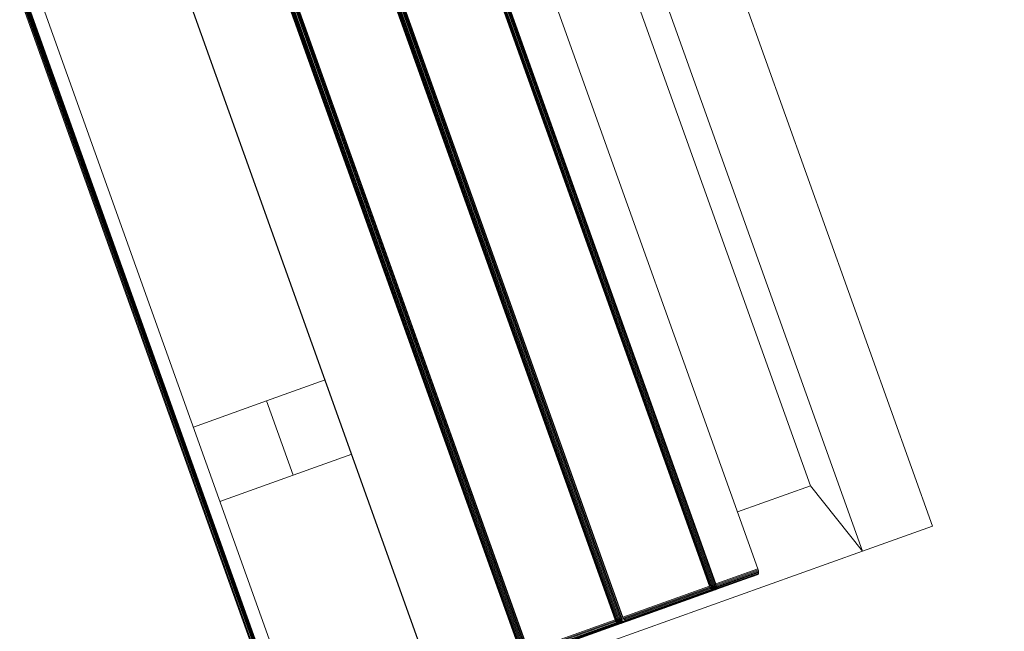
# Model space of a CAD drawing. Header units: millimetres. Extents: x -68595 to 26741, y -534 to 35396.
# Tile 92 of 172: x -56180 to -55806, y 25664 to 25897. Entities that reach past the tile are written whole.
import ezdxf

# ---------------------------------------------------------------- set-up
doc = ezdxf.new("R2010")
doc.units = ezdxf.units.MM
for name, color, linetype, lineweight, true_color in [('Furniture-1', 7, 'Continuous', 9, 0xaaaaaa), ('Kohvikutool-1', 7, 'Continuous', 9, 0xaaaaaa), ('Surface Pattern-1', 7, 'Continuous', 9, 0x232323)]:
    doc.layers.add(name, color=color, linetype=linetype, lineweight=lineweight, true_color=true_color)

# ---------------------------------------------------------------- blocks, each defined once
blk = doc.blocks.new('MA_Kohvikultool - Kohvikutool_DWG-V76-Sisehoov')
at = {"layer": 'Kohvikutool-1'}
for p, q in [((-388.49, 465), (-416.68, 465)), ((-416.68, 465), (-388.49, 465)), ((-416.68, 465), (-416.68, 15)), ((-378.23, 435), (-388.49, 465)), ((-388.49, 465), (-234.58, 465)), ((-388.49, 465), (-378.23, 435)), ((-388.49, 15), (-388.49, 465)), ((-165, 15), (-165, 465)), ((-348.73, 458), (-348.72, 458.36)), ((-348.73, 458), (-348.73, 22)), ((-331.82, 458), (-348.73, 458)), ((-348.72, 458.36), (-348.68, 458.74)), ((-348.72, 458.36), (-331.8, 458.36)), ((-348.68, 458.74), (-348.62, 459.09)), ((-331.77, 458.74), (-348.68, 458.74)), ((-348.62, 459.09), (-348.53, 459.41)), ((-331.7, 459.09), (-348.62, 459.09)), ((-348.53, 459.41), (-348.42, 459.67)), ((-331.62, 459.41), (-348.53, 459.41)), ((-348.42, 459.67), (-348.3, 459.86)), ((-331.51, 459.67), (-348.42, 459.67)), ((-348.3, 459.86), (-348.17, 459.97)), ((-331.38, 459.86), (-348.3, 459.86)), ((-348.17, 459.97), (-348.05, 460)), ((-331.26, 459.97), (-348.17, 459.97)), ((-313.07, 460), (-348.05, 460)), ((-348.05, 460), (-331.13, 460)), ((-331.8, 458.36), (-331.82, 458)), ((-331.82, 22), (-331.82, 458)), ((-331.46, 458), (-331.82, 458)), ((-331.77, 458.74), (-331.8, 458.36)), ((-331.45, 458.36), (-331.8, 458.36)), ((-331.7, 459.09), (-331.77, 458.74)), ((-331.42, 458.72), (-331.77, 458.74)), ((-331.62, 459.41), (-331.7, 459.09)), ((-331.35, 459.08), (-331.7, 459.09)), ((-331.51, 459.67), (-331.62, 459.41)), ((-331.27, 459.39), (-331.62, 459.41)), ((-331.38, 459.86), (-331.51, 459.67)), ((-331.16, 459.65), (-331.51, 459.67)), ((-331.45, 458.36), (-331.46, 458)), ((-331.08, 458), (-331.46, 458)), ((-331.46, 458), (-331.46, 22)), ((-331.42, 458.72), (-331.45, 458.36)), ((-331.45, 458.36), (-331.07, 458.34)), ((-331.35, 459.08), (-331.42, 458.72)), ((-331.03, 458.68), (-331.42, 458.72)), ((-331.26, 459.97), (-331.38, 459.86)), ((-331.04, 459.83), (-331.38, 459.86)), ((-331.27, 459.39), (-331.35, 459.08)), ((-330.97, 459.02), (-331.35, 459.08)), ((-331.16, 459.65), (-331.27, 459.39)), ((-330.89, 459.31), (-331.27, 459.39)), ((-331.13, 460), (-331.26, 459.97)), ((-330.91, 459.93), (-331.26, 459.97)), ((-331.04, 459.83), (-331.16, 459.65)), ((-330.79, 459.56), (-331.16, 459.65)), ((-331.13, 460), (-296.16, 460)), ((-330.79, 459.97), (-331.13, 460)), ((-331.07, 458.34), (-331.08, 458)), ((-331.08, 22), (-331.08, 458)), ((-330.68, 458), (-331.08, 458)), ((-331.07, 458.34), (-331.03, 458.68)), ((-331.07, 458.34), (-330.67, 458.3)), ((-330.91, 459.93), (-331.04, 459.83)), ((-330.67, 459.73), (-331.04, 459.83)), ((-331.03, 458.68), (-330.97, 459.02)), ((-330.64, 458.62), (-331.03, 458.68)), ((-330.97, 459.02), (-330.89, 459.31)), ((-330.58, 458.92), (-330.97, 459.02)), ((-330.91, 459.93), (-330.79, 459.97)), ((-330.56, 459.83), (-330.91, 459.93)), ((-330.89, 459.31), (-330.79, 459.56)), ((-330.51, 459.18), (-330.89, 459.31)), ((-330.44, 459.86), (-330.79, 459.97)), ((-295.82, 459.97), (-330.79, 459.97)), ((-330.79, 459.56), (-330.67, 459.73)), ((-330.42, 459.4), (-330.79, 459.56)), ((-330.67, 458.3), (-330.68, 458)), ((-330.68, 22), (-330.68, 458)), ((-330.29, 458), (-330.68, 458)), ((-330.67, 459.73), (-330.56, 459.83)), ((-330.31, 459.56), (-330.67, 459.73)), ((-330.67, 458.3), (-330.64, 458.62)), ((-330.67, 458.3), (-330.28, 458.26)), ((-330.64, 458.62), (-330.58, 458.92)), ((-330.25, 458.52), (-330.64, 458.62)), ((-330.58, 458.92), (-330.51, 459.18)), ((-330.21, 458.77), (-330.58, 458.92)), ((-330.44, 459.86), (-330.56, 459.83)), ((-330.21, 459.65), (-330.56, 459.83)), ((-330.51, 459.18), (-330.42, 459.4)), ((-330.14, 459), (-330.51, 459.18)), ((-330.1, 459.67), (-330.44, 459.86)), ((-295.47, 459.86), (-330.44, 459.86)), ((-330.42, 459.4), (-330.31, 459.56)), ((-330.07, 459.18), (-330.42, 459.4)), ((-330.31, 459.56), (-330.21, 459.65)), ((-329.98, 459.31), (-330.31, 459.56)), ((-330.28, 458.26), (-330.29, 458)), ((-330.29, 22), (-330.29, 458)), ((-329.93, 458), (-330.29, 458)), ((-330.28, 458.26), (-330.25, 458.52)), ((-330.28, 458.26), (-329.93, 458.2)), ((-330.25, 458.52), (-330.21, 458.77)), ((-329.91, 458.4), (-330.25, 458.52)), ((-330.1, 459.67), (-330.21, 459.65)), ((-329.89, 459.39), (-330.21, 459.65)), ((-330.21, 458.77), (-330.14, 459)), ((-329.87, 458.6), (-330.21, 458.77)), ((-330.14, 459), (-330.07, 459.18)), ((-329.82, 458.77), (-330.14, 459)), ((-329.8, 459.41), (-330.1, 459.67)), ((-295.13, 459.67), (-330.1, 459.67)), ((-330.07, 459.18), (-329.98, 459.31)), ((-329.76, 458.92), (-330.07, 459.18)), ((-329.98, 459.31), (-329.89, 459.39)), ((-329.7, 459.02), (-329.98, 459.31)), ((-329.93, 458.2), (-329.91, 458.4)), ((-329.93, 458.2), (-329.62, 458.27)), ((-329.63, 458.07), (-329.93, 458.2)), ((-329.93, 458.2), (-329.93, 458)), ((-329.93, 22), (-329.93, 458)), ((-329.64, 458), (-329.93, 458)), ((-329.91, 458.4), (-329.87, 458.6)), ((-329.62, 458.27), (-329.91, 458.4)), ((-329.6, 458.4), (-329.91, 458.4)), ((-329.8, 459.41), (-329.89, 459.39)), ((-329.63, 459.08), (-329.89, 459.39)), ((-329.87, 458.6), (-329.82, 458.77)), ((-329.6, 458.4), (-329.87, 458.6)), ((-329.56, 458.52), (-329.87, 458.6)), ((-329.82, 458.77), (-329.76, 458.92)), ((-329.56, 458.52), (-329.82, 458.77)), ((-329.52, 458.62), (-329.82, 458.77)), ((-329.56, 459.09), (-329.8, 459.41)), ((-294.83, 459.41), (-329.8, 459.41)), ((-329.76, 458.92), (-329.7, 459.02)), ((-329.52, 458.62), (-329.76, 458.92)), ((-329.48, 458.68), (-329.76, 458.92)), ((-329.7, 459.02), (-329.63, 459.08)), ((-329.48, 458.68), (-329.7, 459.02)), ((-329.43, 458.72), (-329.7, 459.02)), ((-329.64, 22), (-329.64, 458)), ((-329.41, 458), (-329.64, 458)), ((-329.56, 459.09), (-329.63, 459.08)), ((-329.63, 459.08), (-329.43, 458.72)), ((-329.41, 458.73), (-329.63, 459.08)), ((-329.38, 458.74), (-329.56, 459.09)), ((-294.59, 459.09), (-329.56, 459.09)), ((-329.41, 458.73), (-329.28, 458.36)), ((-329.41, 22), (-329.41, 458)), ((-329.25, 458), (-329.41, 458)), ((-294.41, 458.74), (-329.38, 458.74)), ((-329.3, 458.36), (-329.25, 458)), ((-294.31, 458.36), (-329.28, 458.36)), ((-329.25, 22), (-329.25, 458)), ((-329.25, 458), (-294.28, 458)), ((-296.16, 460), (-313.07, 460)), ((-312.95, 459.97), (-313.07, 460)), ((-312.95, 459.97), (-296.04, 459.97)), ((-312.82, 459.86), (-312.95, 459.97)), ((-310.25, 459.86), (-310.12, 459.97)), ((-310.12, 459.97), (-310, 460)), ((-293.21, 459.97), (-310.12, 459.97)), ((-275.02, 460), (-310, 460)), ((-310, 460), (-293.08, 460)), ((-295.82, 459.97), (-296.16, 460)), ((-296.04, 459.97), (-296.16, 460)), ((-295.7, 459.93), (-296.04, 459.97)), ((-295.91, 459.86), (-296.04, 459.97)), ((-295.47, 459.86), (-295.82, 459.97)), ((-295.7, 459.93), (-295.82, 459.97)), ((-295.13, 459.67), (-295.47, 459.86)), ((-293.33, 459.86), (-295.47, 459.86)), ((-294.83, 459.41), (-295.13, 459.67)), ((-293.46, 459.67), (-295.13, 459.67)), ((-294.59, 459.09), (-294.83, 459.41)), ((-293.57, 459.41), (-294.83, 459.41)), ((-294.41, 458.74), (-294.59, 459.09)), ((-294.41, 458.74), (-294.31, 458.36)), ((-294.27, 458.62), (-294.38, 458.92)), ((-294.28, 458), (-294.31, 458.36)), ((-294.28, 458), (-294.28, 22)), ((-294.18, 458.27), (-294.27, 458.6)), ((-294.16, 458.07), (-294.19, 458)), ((-294.19, 458), (-294.19, 22)), ((-293.75, 458.36), (-293.77, 458)), ((-293.77, 22), (-293.77, 458)), ((-293.41, 458), (-293.77, 458)), ((-293.72, 458.74), (-293.75, 458.36)), ((-293.4, 458.36), (-293.75, 458.36)), ((-293.65, 459.09), (-293.72, 458.74)), ((-293.37, 458.72), (-293.72, 458.74)), ((-293.57, 459.41), (-293.65, 459.09)), ((-293.3, 459.08), (-293.65, 459.09)), ((-293.46, 459.67), (-293.57, 459.41)), ((-293.22, 459.39), (-293.57, 459.41)), ((-293.33, 459.86), (-293.46, 459.67)), ((-293.11, 459.65), (-293.46, 459.67)), ((-293.4, 458.36), (-293.41, 458)), ((-293.41, 458), (-293.41, 22)), ((-293.03, 458), (-293.41, 458)), ((-293.37, 458.72), (-293.4, 458.36)), ((-293.4, 458.36), (-293.02, 458.34)), ((-293.3, 459.08), (-293.37, 458.72)), ((-292.98, 458.68), (-293.37, 458.72)), ((-293.21, 459.97), (-293.33, 459.86)), ((-292.99, 459.83), (-293.33, 459.86)), ((-293.22, 459.39), (-293.3, 459.08)), ((-292.92, 459.02), (-293.3, 459.08)), ((-293.11, 459.65), (-293.22, 459.39)), ((-292.84, 459.31), (-293.22, 459.39)), ((-293.08, 460), (-293.21, 459.97)), ((-292.86, 459.93), (-293.21, 459.97)), ((-292.99, 459.83), (-293.11, 459.65)), ((-292.74, 459.56), (-293.11, 459.65)), ((-293.08, 460), (-258.11, 460)), ((-292.74, 459.97), (-293.08, 460)), ((-293.02, 458.34), (-293.03, 458)), ((-293.03, 458), (-293.03, 22)), ((-292.63, 458), (-293.03, 458)), ((-293.02, 458.34), (-292.98, 458.68)), ((-293.02, 458.34), (-292.62, 458.3)), ((-292.86, 459.93), (-292.99, 459.83)), ((-292.62, 459.73), (-292.99, 459.83)), ((-292.98, 458.68), (-292.92, 459.02)), ((-292.59, 458.62), (-292.98, 458.68)), ((-292.92, 459.02), (-292.84, 459.31)), ((-292.53, 458.92), (-292.92, 459.02)), ((-292.86, 459.93), (-292.74, 459.97)), ((-292.51, 459.83), (-292.86, 459.93)), ((-292.84, 459.31), (-292.74, 459.56)), ((-292.46, 459.18), (-292.84, 459.31)), ((-292.39, 459.86), (-292.74, 459.97)), ((-292.74, 459.97), (-257.77, 459.97)), ((-292.74, 459.56), (-292.62, 459.73)), ((-292.37, 459.4), (-292.74, 459.56)), ((-292.62, 458.3), (-292.63, 458)), ((-292.63, 458), (-292.63, 22)), ((-292.24, 458), (-292.63, 458)), ((-292.62, 459.73), (-292.51, 459.83)), ((-292.26, 459.56), (-292.62, 459.73)), ((-292.62, 458.3), (-292.59, 458.62)), ((-292.62, 458.3), (-292.23, 458.26)), ((-292.59, 458.62), (-292.53, 458.92)), ((-292.2, 458.52), (-292.59, 458.62)), ((-292.53, 458.92), (-292.46, 459.18)), ((-292.16, 458.77), (-292.53, 458.92)), ((-292.51, 459.83), (-292.39, 459.86)), ((-292.16, 459.65), (-292.51, 459.83)), ((-292.46, 459.18), (-292.37, 459.4)), ((-292.1, 459), (-292.46, 459.18)), ((-292.05, 459.67), (-292.39, 459.86)), ((-292.39, 459.86), (-257.42, 459.86)), ((-292.37, 459.4), (-292.26, 459.56)), ((-292.02, 459.18), (-292.37, 459.4)), ((-292.26, 459.56), (-292.16, 459.65)), ((-291.93, 459.31), (-292.26, 459.56)), ((-292.23, 458.26), (-292.24, 458)), ((-292.24, 458), (-292.24, 22)), ((-291.88, 458), (-292.24, 458)), ((-292.23, 458.26), (-292.2, 458.52)), ((-292.23, 458.26), (-291.88, 458.2)), ((-292.2, 458.52), (-292.16, 458.77)), ((-291.86, 458.4), (-292.2, 458.52)), ((-292.05, 459.67), (-292.16, 459.65)), ((-291.84, 459.39), (-292.16, 459.65)), ((-292.16, 458.77), (-292.1, 459)), ((-291.82, 458.6), (-292.16, 458.77)), ((-292.1, 459), (-292.02, 459.18)), ((-291.77, 458.77), (-292.1, 459)), ((-291.75, 459.41), (-292.05, 459.67)), ((-292.05, 459.67), (-257.08, 459.67)), ((-292.02, 459.18), (-291.93, 459.31)), ((-291.71, 458.92), (-292.02, 459.18)), ((-291.93, 459.31), (-291.84, 459.39)), ((-291.65, 459.02), (-291.93, 459.31)), ((-291.88, 458.2), (-291.86, 458.4)), ((-291.88, 458.2), (-291.57, 458.27)), ((-291.58, 458.07), (-291.88, 458.2)), ((-291.88, 458.2), (-291.88, 458)), ((-291.88, 458), (-291.88, 22)), ((-291.59, 458), (-291.88, 458)), ((-291.86, 458.4), (-291.82, 458.6)), ((-291.57, 458.27), (-291.86, 458.4)), ((-291.55, 458.4), (-291.86, 458.4)), ((-291.75, 459.41), (-291.84, 459.39)), ((-291.58, 459.08), (-291.84, 459.39)), ((-291.82, 458.6), (-291.77, 458.77)), ((-291.55, 458.4), (-291.82, 458.6)), ((-291.51, 458.52), (-291.82, 458.6)), ((-291.77, 458.77), (-291.71, 458.92)), ((-291.51, 458.52), (-291.77, 458.77)), ((-291.47, 458.62), (-291.77, 458.77)), ((-291.51, 459.09), (-291.75, 459.41)), ((-291.75, 459.41), (-256.78, 459.41)), ((-291.71, 458.92), (-291.65, 459.02)), ((-291.47, 458.62), (-291.71, 458.92)), ((-291.43, 458.68), (-291.71, 458.92)), ((-291.65, 459.02), (-291.58, 459.08)), ((-291.43, 458.68), (-291.65, 459.02)), ((-291.38, 458.72), (-291.65, 459.02)), ((-291.59, 458), (-291.59, 22)), ((-291.59, 458), (-291.36, 458)), ((-291.51, 459.09), (-291.58, 459.08)), ((-291.58, 459.08), (-291.38, 458.72)), ((-291.36, 458.73), (-291.58, 459.08)), ((-291.33, 458.74), (-291.51, 459.09)), ((-291.51, 459.09), (-256.54, 459.09)), ((-291.36, 458.73), (-291.23, 458.36)), ((-291.36, 22), (-291.36, 458)), ((-291.2, 458), (-291.36, 458)), ((-291.33, 458.74), (-256.36, 458.74)), ((-291.25, 458.36), (-291.2, 458)), ((-291.23, 458.36), (-256.26, 458.36)), ((-291.2, 22), (-291.2, 458)), ((-291.2, 458), (-256.23, 458)), ((-256.23, 458), (-256.23, 22)), ((-256.14, 458), (-256.14, 22)), ((-255.72, 22), (-255.72, 458)), ((-255.36, 458), (-255.36, 22)), ((-254.98, 458), (-254.98, 22)), ((-254.58, 458), (-254.58, 22)), ((-254.19, 458), (-254.19, 22)), ((-253.83, 22), (-253.83, 458)), ((-253.54, 458), (-253.54, 22)), ((-253.31, 22), (-253.31, 458)), ((-253.15, 22), (-253.15, 458)), ((-218.18, 458), (-218.18, 22)), ((-218.09, 458), (-218.09, 22)), ((-159.97, 458), (-159.97, 22)), ((-159.86, 458), (-159.86, 22)), ((-159.67, 458), (-159.67, 22)), ((-159.41, 458), (-159.41, 22)), ((-159.09, 458), (-159.09, 22)), ((-158.74, 22), (-158.74, 458)), ((-158.36, 458), (-158.36, 22)), ((-158, 22), (-158, 458)), ((-348.73, 435), (-378.23, 435)), ((-378.23, 435), (-378.23, 45)), ((-194.5, 365), (-218.18, 365)), ((-194.5, 335), (-194.5, 365)), ((-194.5, 365), (-165, 365)), ((-194.5, 335), (-194.5, 365)), ((-218.18, 335), (-194.5, 335)), ((-165, 335), (-194.5, 335))]:
    blk.add_line(p, q, dxfattribs=at)
blk = doc.blocks.new('MA_Kohvikultool - MA_Kohvikultool-V77-Sisehoov')
blk.add_blockref('MA_Kohvikultool - Kohvikutool_DWG-V76-Sisehoov', (111.57, -216.07))

msp = doc.modelspace()

# ---------------------------------------------------------------- hatches: boundary and pattern name
at = {"layer": 'Surface Pattern-1'}
h = msp.add_hatch(dxfattribs=at)
h.set_pattern_fill('FP_11', color=256, style=0, pattern_type=2)
h.set_pattern_definition([(180, (-60511.6, 28001.26), (-7e-14, -600), []), (270, (-60511.6, 28001.26), (600, 4e-14), [])])
h.paths.add_polyline_path([(-56372.24, 23783.07), (-52926.5, 28355.73), (-52913.6, 29348.17), (-57646.08, 29348.17), (-57646.08, 27269.19), (-59908.79, 25551.47), (-56383.81, 23788.85)])
h.paths.add_polyline_path([(-56972.18, 24224.63), (-57032.44, 24396.47), (-57028.67, 24397.82), (-57033.09, 24413.51), (-57030.77, 24414.61), (-56944.92, 24445.32), (-56962.79, 24495.28), (-57056.95, 24461.6), (-57053.35, 24451.56), (-57081.6, 24441.45), (-57240.36, 24885.25), (-57212.11, 24895.35), (-57208.52, 24885.31), (-56784.81, 25036.88), (-56788.41, 25046.92), (-56760.16, 25057.03), (-56602.05, 24613), (-56629.65, 24603.13), (-56633.24, 24613.17), (-56727.4, 24579.49), (-56709.53, 24529.53), (-56620.06, 24560.5), (-56619.77, 24560.25), (-56614.65, 24545.93), (-56609.79, 24547.61), (-56548.47, 24376.2), (-56971.16, 24224.99)])
h.paths.add_polyline_path([(-56956.88, 24270.94), (-56589.83, 24402.74), (-56599.61, 24430.07), (-56966.82, 24298.71), (-56957.9, 24273.79)])
h.paths.add_polyline_path([(-56916.67, 24455.43), (-56737.77, 24519.42), (-56755.65, 24569.39), (-56934.54, 24505.39), (-56917.53, 24457.84)])
h.paths.add_polyline_path([(-57066.17, 24576.46), (-56698.96, 24707.82), (-56700.65, 24712.53), (-57067.86, 24581.16), (-57067.33, 24579.7)])
h.paths.add_polyline_path([(-57103.64, 24681.21), (-56736.43, 24812.57), (-56738.12, 24817.27), (-57105.33, 24685.91)])
h.paths.add_polyline_path([(-57141.12, 24785.95), (-56773.91, 24917.32), (-56775.59, 24922.02), (-57142.8, 24790.66)])
h.paths.add_polyline_path([(-58248.06, 24880.15), (-58399.63, 25303.85), (-58227.79, 25364.12), (-58226.44, 25360.35), (-58210.75, 25364.77), (-58209.65, 25362.44), (-58178.94, 25276.59), (-58128.98, 25294.47), (-58162.66, 25388.62), (-58173.09, 25386.1), (-58182.81, 25413.28), (-57739.01, 25572.03), (-57728.91, 25543.79), (-57738.95, 25540.19), (-57587.38, 25116.49), (-57577.34, 25120.08), (-57567.23, 25091.84), (-58011.09, 24933.24), (-58020.63, 24961.5), (-58011.09, 24964.92), (-58044.77, 25059.07), (-58094.73, 25041.2), (-58063.76, 24951.73), (-58064.01, 24951.44), (-58078.33, 24946.32), (-58076.65, 24941.46), (-58246.71, 24880.63)])
h.paths.add_polyline_path([(-58221.96, 24921.34), (-58194.19, 24931.28), (-58325.55, 25298.49), (-58353.32, 25288.55), (-58222.35, 24922.44)])
h.paths.add_polyline_path([(-57379.52, 24953.57), (-57687.86, 25799.11), (-56841.95, 26106.4), (-56533.99, 25261.91), (-57378.33, 24954.01)])
h.paths.add_polyline_path([(-57361.62, 24992.03), (-56981.38, 25131.47), (-57005.32, 25197.14), (-57385.81, 25058.38), (-57362.81, 24995.31)])
h.paths.add_polyline_path([(-57916.44, 25030.64), (-57911.74, 25032.32), (-58043.1, 25399.53), (-58047.81, 25397.85), (-57928.21, 25063.54)])
h.paths.add_polyline_path([(-57811.69, 25068.11), (-57806.99, 25069.79), (-57938.35, 25437), (-57943.06, 25435.32), (-57835.06, 25133.42)])
h.paths.add_polyline_path([(-58104.84, 25069.45), (-58054.88, 25087.32), (-58118.87, 25266.22), (-58168.75, 25248.1), (-58105.14, 25070.31)])
h.paths.add_polyline_path([(-57706.94, 25105.58), (-57702.24, 25107.26), (-57833.6, 25474.48), (-57838.31, 25472.79), (-57708.3, 25109.38)])
h.paths.add_polyline_path([(-56952.94, 25141.06), (-56572.45, 25279.81), (-56596.65, 25346.17), (-56977.14, 25207.41), (-56953.72, 25143.19)])
h.paths.add_polyline_path([(-57418.36, 25147.64), (-57037.87, 25286.39), (-57039.79, 25291.67), (-57420.29, 25152.92)])
h.paths.add_polyline_path([(-57452.83, 25242.17), (-57072.34, 25380.92), (-57074.57, 25386.1), (-57454.76, 25247.46)])
h.paths.add_polyline_path([(-57009.68, 25296.66), (-56629.19, 25435.42), (-56631.12, 25440.7), (-57011.61, 25301.95)])
h.paths.add_polyline_path([(-57487.31, 25336.71), (-57106.82, 25475.46), (-57108.74, 25480.74), (-57489.23, 25341.99)])
h.paths.add_polyline_path([(-57044.16, 25391.2), (-56663.67, 25529.95), (-56665.59, 25535.24), (-57046.08, 25396.48)])
h.paths.add_polyline_path([(-57521.78, 25431.24), (-57141.29, 25569.99), (-57143.22, 25575.28), (-57523.71, 25436.53)])
h.paths.add_polyline_path([(-56493.85, 25436.07), (-56503.95, 25464.31), (-56493.91, 25467.91), (-56645.48, 25891.61), (-56655.52, 25888.02), (-56665.63, 25916.26), (-56221.77, 26074.86), (-56211.73, 26046.78), (-56221.77, 26043.18), (-56188.09, 25949.03), (-56138.13, 25966.9), (-56169.1, 26056.37), (-56168.85, 26056.66), (-56154.53, 26061.78), (-56156.21, 26066.64), (-55984.8, 26127.95), (-55833.23, 25704.25), (-56005.07, 25643.98), (-56006.42, 25647.75), (-56022.11, 25643.33), (-56023.21, 25645.66), (-56053.92, 25731.51), (-56103.88, 25713.63), (-56070.2, 25619.48), (-56060.15, 25623.07), (-56050.05, 25594.82), (-56492.93, 25436.39)])
h.paths.add_polyline_path([(-57078.63, 25485.74), (-56698.14, 25624.49), (-56700.07, 25629.77), (-57080.56, 25491.02)])
h.paths.add_polyline_path([(-57556.25, 25525.78), (-57175.76, 25664.53), (-57177.69, 25669.81), (-57558.18, 25531.06)])
h.paths.add_polyline_path([(-56399.26, 25533.62), (-56394.55, 25535.31), (-56525.92, 25902.52), (-56530.62, 25900.84), (-56404.18, 25547.38)])
h.paths.add_polyline_path([(-56294.51, 25571.1), (-56289.8, 25572.78), (-56421.17, 25939.99), (-56425.87, 25938.31), (-56317.88, 25636.41)])
h.paths.add_polyline_path([(-57113.1, 25580.27), (-56732.61, 25719.02), (-56734.54, 25724.31), (-57115.03, 25585.56)])
h.paths.add_polyline_path([(-56189.76, 25608.57), (-56185.05, 25610.25), (-56316.42, 25977.46), (-56321.12, 25975.78), (-56191.12, 25612.37)])
h.paths.add_polyline_path([(-57590.73, 25620.31), (-57210.24, 25759.06), (-57212.16, 25764.35), (-57592.65, 25625.6)])
h.paths.add_polyline_path([(-57147.58, 25674.81), (-56767.09, 25813.56), (-56769.01, 25818.84), (-57149.51, 25680.09), (-57147.66, 25675.03)])
h.paths.add_polyline_path([(-55907.31, 25709.61), (-55879.54, 25719.55), (-56011.34, 26086.6), (-56038.67, 26076.82), (-55910.5, 25718.53)])
h.paths.add_polyline_path([(-57625.2, 25714.85), (-57244.71, 25853.6), (-57246.64, 25858.88), (-57627.13, 25720.13)])
h.paths.add_polyline_path([(-56113.99, 25741.88), (-56064.12, 25760), (-56128.02, 25938.65), (-56177.98, 25920.78), (-56117.04, 25750.4)])
h.paths.add_polyline_path([(-57182.05, 25769.34), (-56801.56, 25908.09), (-56803.49, 25913.38), (-57183.98, 25774.63)])
h.paths.add_polyline_path([(-57216.53, 25863.88), (-56836.04, 26002.63), (-56837.96, 26007.91), (-57218.45, 25869.16)])
h.paths.add_polyline_path([(-57584.59, 25958.63), (-57743.35, 26402.43), (-57715.1, 26412.54), (-57711.51, 26402.49), (-57617.35, 26436.17), (-57635.22, 26486.13), (-57724.69, 26455.16), (-57724.98, 26455.41), (-57730.1, 26469.74), (-57734.96, 26468.05), (-57796.28, 26639.46), (-57372.58, 26791.03), (-57312.31, 26619.19), (-57316.08, 26617.84), (-57311.66, 26602.15), (-57313.99, 26601.05), (-57399.83, 26570.34), (-57381.96, 26520.38), (-57287.8, 26554.06), (-57291.4, 26564.11), (-57263.15, 26574.21), (-57104.55, 26130.36), (-57132.64, 26120.31), (-57136.23, 26130.36), (-57559.94, 25978.78), (-57556.34, 25968.74), (-57559.94, 25967.45)])
h.paths.add_polyline_path([(-57569.16, 26093.64), (-57201.95, 26225), (-57203.63, 26229.71), (-57570.85, 26098.35)])
h.paths.add_polyline_path([(-57606.63, 26198.39), (-57239.42, 26329.75), (-57241.11, 26334.46), (-57608.32, 26203.1)])
h.paths.add_polyline_path([(-55198.65, 26278.17), (-55244.1, 26281.51), (-55274.85, 26286.86), (-55309.16, 26296.5), (-55340.15, 26308.36), (-55371.17, 26324.08), (-55401.71, 26343.51), (-55426.12, 26362.63), (-55453.12, 26388.43), (-55475.67, 26414.79), (-55493.84, 26440.67), (-55510.83, 26470.73), (-55524.99, 26502.59), (-55535.87, 26535.58), (-55543.15, 26568.05), (-55547.27, 26601.24), (-55548.19, 26637.91), (-55545.81, 26669.86), (-55539.95, 26704.44), (-55531.02, 26736.73), (-55518.46, 26769.67), (-55503.39, 26799.61), (-55484.69, 26829.37), (-55462.53, 26857.49), (-55438.4, 26882.64), (-55413.29, 26904.26), (-55382.92, 26925.31), (-55356.85, 26940), (-55324.02, 26954.59), (-55287.86, 26966.24), (-55258.82, 26972.67), (-55222.86, 26976.93), (-55190.37, 26977.79), (-55155.28, 26975.09), (-55122.37, 26969.47), (-55087.42, 26959.59), (-55057.15, 26947.98), (-55026.25, 26932.33), (-54997.46, 26914.21), (-54969.15, 26891.89), (-54945.3, 26869.14), (-54921.64, 26841.55), (-54903.47, 26815.68), (-54886.83, 26786.37), (-54872.32, 26753.76), (-54861.44, 26720.79), (-54854.16, 26688.34), (-54850.03, 26654.96), (-54849.11, 26618.36), (-54851.49, 26586.5), (-54857.35, 26551.89), (-54866.28, 26519.62), (-54878.85, 26486.67), (-54893.91, 26456.74), (-54912.62, 26426.98), (-54934.77, 26398.86), (-54958.91, 26373.71), (-54984.02, 26352.08), (-55011.48, 26332.79), (-55040.46, 26316.35), (-55074.35, 26301.38), (-55106.05, 26290.96), (-55138.94, 26283.63), (-55175.94, 26279.29), (-55191.08, 26278.54)])
h.paths.add_polyline_path([(-57644.11, 26303.14), (-57276.89, 26434.5), (-57278.58, 26439.21), (-57645.79, 26307.84)])
h.paths.add_polyline_path([(-55052.02, 26355.09), (-55045.1, 26359.18), (-55051.49, 26355.4)])
h.paths.add_polyline_path([(-55026.4, 26370.45), (-55019.38, 26375.63), (-55026.34, 26370.5)])
h.paths.add_polyline_path([(-54958.53, 26432.15), (-54953.03, 26439.51), (-54958.2, 26432.59)])
h.paths.add_polyline_path([(-57589.1, 26446.28), (-57410.21, 26510.27), (-57428.32, 26560.15), (-57606.98, 26496.24), (-57592.16, 26454.81)])
h.paths.add_polyline_path([(-54924.93, 26482.71), (-54921.56, 26489.74), (-54924.81, 26482.97)])
h.paths.add_polyline_path([(-54901.85, 26538.84), (-54899.84, 26546.58), (-54901.66, 26539.57)])
h.paths.add_polyline_path([(-57745.15, 26585.59), (-57377.93, 26716.95), (-57387.87, 26744.73), (-57754.92, 26612.92), (-57747.43, 26591.96)])
h.paths.add_polyline_path([(-54890.13, 26598.38), (-54889.68, 26606.37), (-54890.09, 26599.13)])
h.paths.add_polyline_path([(-54890.25, 26659.35), (-54891.36, 26667.05), (-54890.28, 26659.52)])
h.paths.add_polyline_path([(-54896.51, 26696.28), (-54897.34, 26699.61), (-54896.88, 26697.77)])
h.paths.add_polyline_path([(-54925.57, 26774.81), (-54929.66, 26781.73), (-54925.88, 26775.33)])
h.paths.add_polyline_path([(-54940.93, 26800.42), (-54946.11, 26807.44), (-54940.98, 26800.49)])
h.paths.add_polyline_path([(-55002.63, 26868.3), (-55009.99, 26873.8), (-55002.81, 26868.43)])
h.paths.add_polyline_path([(-55053.19, 26901.9), (-55063.15, 26906.64), (-55053.45, 26902.02)])
h.paths.add_polyline_path([(-55109.32, 26924.98), (-55117.06, 26926.98), (-55110.05, 26925.16)])
h.paths.add_polyline_path([(-55168.86, 26936.7), (-55176.85, 26937.15), (-55169.61, 26936.74)])
h.paths.add_polyline_path([(-54908.65, 28393.03), (-55778.65, 28393.03), (-55778.65, 29293.03), (-54878.65, 29293.03), (-54878.65, 28393.03), (-54880.65, 28393.03)])
h.paths.add_polyline_path([(-56234.68, 28401.71), (-56558.79, 28752.86), (-56536.52, 28772.96), (-56527.3, 28762.97), (-56453.81, 28830.8), (-56489.8, 28869.79), (-56560.03, 28806.29), (-56560.75, 28806.8), (-56570.98, 28817.34), (-56574.76, 28814.39), (-56698, 28947.91), (-56367.06, 29252.83), (-56243.82, 29119.31), (-56247.02, 29115.21), (-56237.39, 29103.11), (-56237.84, 29102.35), (-56306.1, 29039.35), (-56270.11, 29000.36), (-56196.62, 29068.18), (-56206.07, 29078.42), (-56184.03, 29098.77), (-55859.92, 28747.62), (-55881.96, 28727.27), (-55891.41, 28737.51), (-56222.09, 28432.3), (-56212.64, 28422.06), (-56222.09, 28413.34)])
h.paths.add_polyline_path([(-54499.96, 28407.53), (-54520.3, 28429.57), (-54510.07, 28439.02), (-54815.28, 28769.7), (-54825.51, 28760.25), (-54845.86, 28782.29), (-54494.71, 29106.4), (-54474.37, 29084.36), (-54484.6, 29074.91), (-54416.78, 29001.43), (-54377.79, 29037.41), (-54441.29, 29107.64), (-54440.78, 29108.37), (-54430.23, 29118.59), (-54433.18, 29122.37), (-54299.66, 29245.61), (-53994.74, 28914.67), (-54128.26, 28791.43), (-54132.36, 28794.64), (-54144.46, 28785), (-54145.22, 28785.45), (-54208.23, 28853.71), (-54247.22, 28817.72), (-54179.39, 28744.23), (-54169.16, 28753.68), (-54148.81, 28731.64), (-54497.3, 28409.98)])
h.paths.add_polyline_path([(-55074.35, 28423.03), (-54908.65, 28423.03), (-54908.65, 28493.66), (-55313.65, 28493.66), (-55313.65, 28423.03)])
h.paths.add_polyline_path([(-55343.65, 28423.03), (-55343.65, 28493.66), (-55748.65, 28493.66), (-55748.65, 28423.03), (-55510.83, 28423.03)])
h.paths.add_polyline_path([(-56275.5, 28534.39), (-55988.91, 28798.91), (-55992.3, 28802.58), (-56278.89, 28538.07)])
h.paths.add_polyline_path([(-54448.66, 28536.52), (-54444.99, 28539.91), (-54709.51, 28826.5), (-54713.18, 28823.11), (-54455.15, 28543.55)])
h.paths.add_polyline_path([(-54908.65, 28588.66), (-54908.65, 28594.28), (-55313.65, 28594.28), (-55313.65, 28588.66), (-55074.35, 28588.66)])
h.paths.add_polyline_path([(-55343.65, 28588.66), (-55343.65, 28594.28), (-55748.65, 28594.28), (-55748.65, 28588.66), (-55510.83, 28588.66)])
h.paths.add_polyline_path([(-54366.91, 28611.98), (-54363.24, 28615.37), (-54627.76, 28901.95), (-54631.43, 28898.56), (-54378.43, 28624.45)])
h.paths.add_polyline_path([(-56350.95, 28616.14), (-56064.37, 28880.66), (-56067.76, 28884.33), (-56354.34, 28619.82)])
h.paths.add_polyline_path([(-54285.16, 28687.43), (-54281.49, 28690.82), (-54546.01, 28977.41), (-54549.68, 28974.02), (-54289.67, 28692.32)])
h.paths.add_polyline_path([(-55074.35, 28689.28), (-54908.65, 28689.28), (-54908.65, 28694.91), (-55313.65, 28694.91), (-55313.65, 28689.28), (-55292.59, 28689.28)])
h.paths.add_polyline_path([(-55510.83, 28689.28), (-55343.65, 28689.28), (-55343.65, 28694.91), (-55748.65, 28694.91), (-55748.65, 28689.28), (-55729.08, 28689.28)])
h.paths.add_polyline_path([(-56426.41, 28697.89), (-56139.82, 28962.41), (-56143.21, 28966.08), (-56429.8, 28701.57)])
h.paths.add_polyline_path([(-55074.35, 28789.91), (-54908.65, 28789.91), (-54908.65, 28795.53), (-55313.65, 28795.53), (-55313.65, 28789.91), (-55183.47, 28789.91)])
h.paths.add_polyline_path([(-55510.83, 28789.91), (-55343.65, 28789.91), (-55343.65, 28795.53), (-55748.65, 28795.53), (-55748.65, 28789.91), (-55729.08, 28789.91)])
h.paths.add_polyline_path([(-54267.56, 28839.76), (-54228.57, 28875.75), (-54357.97, 29014.88), (-54396.43, 28979.38), (-54285.55, 28859.25)])
h.paths.add_polyline_path([(-56431.77, 28851.14), (-56292.15, 28980.01), (-56328.14, 29019), (-56467.76, 28890.13), (-56433, 28852.47)])
h.paths.add_polyline_path([(-54908.65, 28890.53), (-54908.65, 28896.16), (-55313.65, 28896.16), (-55313.65, 28890.53), (-54965.22, 28890.53)])
h.paths.add_polyline_path([(-55748.65, 28890.53), (-55343.65, 28890.53), (-55343.65, 28896.16), (-55748.65, 28896.16)])
h.paths.add_polyline_path([(-54064.73, 28890.89), (-54043.3, 28911.17), (-54307.57, 29197.49), (-54329.25, 29177.48), (-54069.27, 28895.82)])
h.paths.add_polyline_path([(-56629.87, 28918.33), (-56343.28, 29182.85), (-56363.56, 29204.27), (-56649.88, 28940.01), (-56633.56, 28922.33)])
h.paths.add_polyline_path([(-55313.65, 28991.16), (-54908.65, 28991.16), (-54908.65, 28996.78), (-55313.65, 28996.78)])
h.paths.add_polyline_path([(-55729.08, 28991.16), (-55343.65, 28991.16), (-55343.65, 28996.78), (-55748.65, 28996.78), (-55748.65, 28991.16)])
h.paths.add_polyline_path([(-55292.59, 29091.78), (-54908.65, 29091.78), (-54908.65, 29097.41), (-55313.65, 29097.41), (-55313.65, 29091.78)])
h.paths.add_polyline_path([(-55343.65, 29091.78), (-55343.65, 29097.41), (-55748.65, 29097.41), (-55748.65, 29091.78), (-55510.83, 29091.78)])
h.paths.add_polyline_path([(-55292.59, 29192.41), (-54908.65, 29192.41), (-54908.65, 29198.03), (-55313.65, 29198.03), (-55313.65, 29192.41)])
h.paths.add_polyline_path([(-55748.65, 29192.41), (-55343.65, 29192.41), (-55343.65, 29198.03), (-55748.65, 29198.03)])

# ---------------------------------------------------------------- block references
at = {"layer": 'Furniture-1', "rotation": 199.6835469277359}
msp.add_blockref('MA_Kohvikultool - MA_Kohvikultool-V77-Sisehoov', (-56204.35, 25835.87), dxfattribs=at)

doc.saveas('drawing.dxf')
